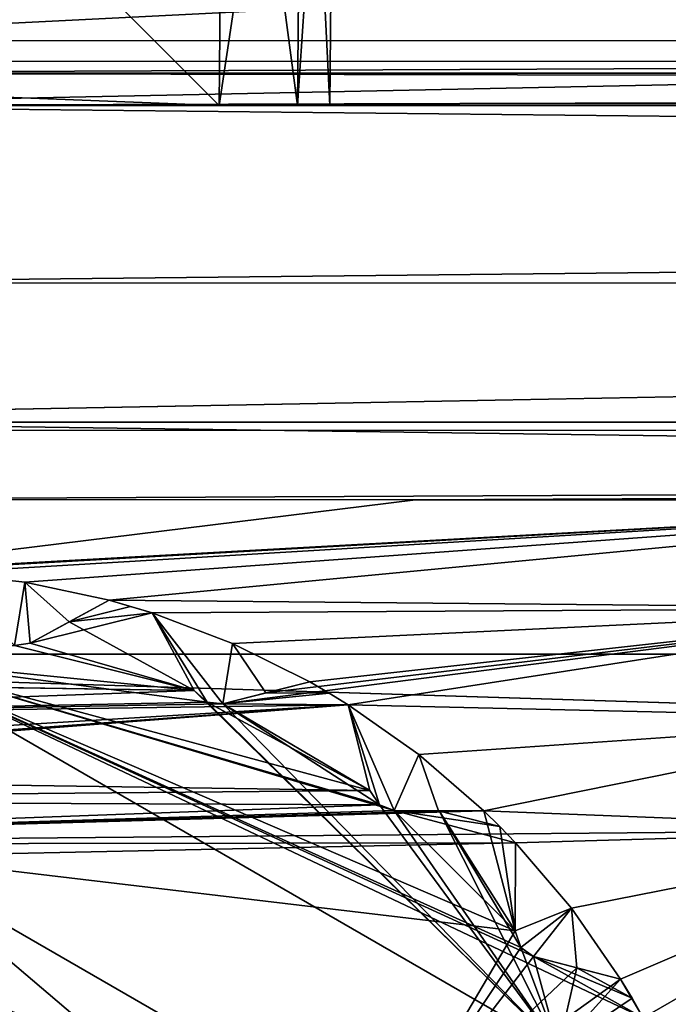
# Model space of a CAD drawing. Header units: metres. Extents: x -205 to 205, y -82 to 82.
# Tile 96 of 256: x -166.89 to -163.96, y 38.46 to 42.9. Entities that reach past the tile are written whole.
import ezdxf

# ---------------------------------------------------------------- set-up
doc = ezdxf.new("R2010")
doc.units = ezdxf.units.M
doc.layers.add('solid_PRT0003', color=7, linetype='CONTINUOUS')

msp = doc.modelspace()

# ---------------------------------------------------------------- linework, layer by layer
at = {"layer": 'solid_PRT0003'}
for points in [[(-200, -75), (-200, 75), (0, 75)], [(0, -75), (-200, -75), (0, 75)], [(-173.793411, 42.814541, 55), (-168.489807, 45.010487, 55), (-165.990189, 42.510128, 55)], [(-173.793411, 42.814541, 64), (-168.489807, 45.010487, 64), (-165.990189, 42.510128, 64)], [(-173.793411, 42.814541, 73), (-168.489807, 45.010487, 73), (-165.990189, 42.510128, 73)], [(-168.489807, 45.010487, 48), (-173.793411, 42.814541, 48), (-165.968002, 45.010128, 48)], [(-165.968002, 45.010128, 57), (-168.489807, 45.010487, 57), (-173.793411, 42.814541, 57)], [(-165.968002, 45.010128, 66), (-168.489807, 45.010487, 66), (-173.793411, 42.814541, 66)], [(-173.793411, 42.814541, 48), (-168.490158, 42.510487, 48), (-165.968002, 45.010128, 48)], [(-165.968002, 45.010128, 57), (-173.793411, 42.814541, 57), (-168.490158, 42.510487, 57)], [(-165.968002, 45.010128, 66), (-173.793411, 42.814541, 66), (-168.490158, 42.510487, 66)], [(-165.968002, 45.010128, 48), (-168.490158, 42.510487, 48), (-165.990189, 42.510128, 48)], [(-165.968002, 45.010128, 57), (-168.490158, 42.510487, 57), (-165.990189, 42.510128, 57)], [(-165.968002, 45.010128, 66), (-168.490158, 42.510487, 66), (-165.990189, 42.510128, 66)], [(-168.489807, 45.010487, 55), (-165.968002, 45.010128, 55), (-165.990189, 42.510128, 55)], [(-168.489807, 45.010487, 64), (-165.968002, 45.010128, 64), (-165.990189, 42.510128, 64)], [(-168.489807, 45.010487, 73), (-165.968002, 45.010128, 73), (-165.990189, 42.510128, 73)], [(-165.614349, 45.013161, 54.853485), (-165.636612, 42.510078, 54.85355), (-165.990189, 42.510128, 55)], [(-165.614349, 45.013161, 54.853485), (-165.990189, 42.510128, 55), (-165.968002, 45.010128, 55)], [(-165.614349, 45.013161, 63.853485), (-165.636612, 42.510078, 63.85355), (-165.990189, 42.510128, 64)], [(-165.614349, 45.013161, 63.853485), (-165.990189, 42.510128, 64), (-165.968002, 45.010128, 64)], [(-165.614349, 45.013161, 72.853485), (-165.636612, 42.510078, 72.853554), (-165.990189, 42.510128, 73)], [(-165.614349, 45.013161, 72.853485), (-165.990189, 42.510128, 73), (-165.968002, 45.010128, 73)], [(-165.968002, 45.010128, 48), (-165.990189, 42.510128, 48), (-165.636612, 42.510078, 48.14645)], [(-165.968002, 45.010128, 57), (-165.990189, 42.510128, 57), (-165.636612, 42.510078, 57.14645)], [(-165.968002, 45.010128, 66), (-165.990189, 42.510128, 66), (-165.636612, 42.510078, 66.146446)], [(-165.614349, 45.013161, 48.146515), (-165.968002, 45.010128, 48), (-165.636612, 42.510078, 48.14645)], [(-165.614349, 45.013161, 57.146515), (-165.968002, 45.010128, 57), (-165.636612, 42.510078, 57.14645)], [(-165.614349, 45.013161, 66.146515), (-165.968002, 45.010128, 66), (-165.636612, 42.510078, 66.146446)], [(-165.467957, 45.01442, 54.5), (-165.490158, 42.510059, 54.5), (-165.636612, 42.510078, 54.85355)], [(-165.614349, 45.013161, 54.853485), (-165.467957, 45.01442, 54.5), (-165.636612, 42.510078, 54.85355)], [(-165.467957, 45.01442, 63.5), (-165.490158, 42.510059, 63.5), (-165.636612, 42.510078, 63.85355)], [(-165.614349, 45.013161, 63.853485), (-165.467957, 45.01442, 63.5), (-165.636612, 42.510078, 63.85355)], [(-165.467957, 45.01442, 72.5), (-165.490158, 42.510059, 72.5), (-165.636612, 42.510078, 72.853554)], [(-165.614349, 45.013161, 72.853485), (-165.467957, 45.01442, 72.5), (-165.636612, 42.510078, 72.853554)], [(-165.614349, 45.013161, 48.146515), (-165.636612, 42.510078, 48.14645), (-165.490158, 42.510059, 48.5)], [(-165.614349, 45.013161, 57.146515), (-165.636612, 42.510078, 57.14645), (-165.490158, 42.510059, 57.5)], [(-165.614349, 45.013161, 66.146515), (-165.636612, 42.510078, 66.146446), (-165.490158, 42.510059, 66.5)], [(-165.614349, 45.013161, 48.146515), (-165.490158, 42.510059, 48.5), (-165.467957, 45.01442, 48.5)], [(-165.614349, 45.013161, 57.146515), (-165.490158, 42.510059, 57.5), (-165.467957, 45.01442, 57.5)], [(-165.614349, 45.013161, 66.146515), (-165.490158, 42.510059, 66.5), (-165.467957, 45.01442, 66.5)], [(-165.467957, 45.01442, 48.5), (-165.490158, 42.510059, 48.5), (-165.490158, 42.510059, 54.5)], [(-165.467957, 45.01442, 48.5), (-165.490158, 42.510059, 54.5), (-165.467957, 45.01442, 54.5)], [(-165.467957, 45.01442, 57.5), (-165.490158, 42.510059, 57.5), (-165.490158, 42.510059, 63.5)], [(-165.467957, 45.01442, 57.5), (-165.490158, 42.510059, 63.5), (-165.467957, 45.01442, 63.5)], [(-165.467957, 45.01442, 66.5), (-165.490158, 42.510059, 66.5), (-165.490158, 42.510059, 72.5)], [(-165.467957, 45.01442, 66.5), (-165.490158, 42.510059, 72.5), (-165.467957, 45.01442, 72.5)], [(-168.490128, 42.803379, 13.792893), (-154.408188, 43.508476, 13.5), (-168.490021, 43.510487, 13.5)], [(-154.408295, 42.801369, 13.792892), (-154.408188, 43.508476, 13.5), (-168.490128, 42.803379, 13.792893)], [(-93.490143, 42.646233, 45.853554), (-168.490143, 42.656933, 45.853554), (-168.490097, 43.010487, 46)], [(-168.490143, 42.656933, 75.146446), (-93.490089, 42.999786, 75), (-168.490097, 43.010487, 75)], [(-168.490143, 42.656933, 75.146446), (-93.490143, 42.646233, 75.146446), (-93.490089, 42.999786, 75)], [(-93.490143, 42.646233, 45.853554), (-168.490097, 43.010487, 46), (-93.490089, 42.999786, 46)], [(-173.793411, 42.814541, 55), (-165.990189, 42.510128, 55), (-168.490158, 42.510487, 55)], [(-173.793411, 42.814541, 64), (-165.990189, 42.510128, 64), (-168.490158, 42.510487, 64)], [(-173.793411, 42.814541, 73), (-165.990189, 42.510128, 73), (-168.490158, 42.510487, 73)], [(-154.408295, 42.801369, 13.792892), (-168.490128, 42.803379, 13.792893), (-168.490158, 42.510487, 14.5)], [(-154.408295, 42.801369, 13.792892), (-168.490158, 42.510487, 14.5), (-154.408325, 42.508476, 14.5)], [(-93.490135, 42.699783, 108.5), (-168.490128, 42.710487, 108.5), (-168.490158, 42.510487, 108.5)], [(-93.490135, 42.699783, 78.5), (-168.490158, 42.510487, 78.5), (-168.490128, 42.710487, 78.5)], [(-93.490135, 42.699783, 108.5), (-168.490158, 42.510487, 108.5), (-93.490166, 42.499786, 108.5)], [(-93.490135, 42.699783, 78.5), (-93.490166, 42.499786, 78.5), (-168.490158, 42.510487, 78.5)], [(-168.490128, 42.710487, 78.5), (-168.490128, 42.710487, 108.5), (-93.490135, 42.699783, 108.5)], [(-93.490135, 42.699783, 78.5), (-168.490128, 42.710487, 78.5), (-93.490135, 42.699783, 108.5)], [(-168.490143, 42.656933, 75.146446), (-168.490158, 42.510487, 75.5), (-93.490143, 42.646233, 75.146446)], [(-168.490143, 42.656933, 45.853554), (-93.490166, 42.499786, 45.5), (-168.490158, 42.510487, 45.5)], [(-93.490143, 42.646233, 75.146446), (-168.490158, 42.510487, 75.5), (-93.490166, 42.499786, 75.5)], [(-93.490143, 42.646233, 45.853554), (-93.490166, 42.499786, 45.5), (-168.490143, 42.656933, 45.853554)], [(-93.490166, 42.499786, 108.5), (-168.490158, 42.510487, 108.5), (-172.025909, 41.046532, 108.5)], [(-168.49028, 41.710487, 76.5), (-168.490158, 42.510487, 77), (-93.490166, 42.499786, 77)], [(-168.49028, 41.710487, 78.5), (-93.49028, 41.699783, 78.5), (-168.490158, 42.510487, 78)], [(-168.49028, 41.710487, 76.5), (-93.49028, 41.699783, 76.5), (-168.490158, 42.510487, 76)], [(-168.49028, 41.710487, 106.5), (-168.490158, 42.510487, 107), (-93.490166, 42.499786, 107)], [(-168.490158, 42.510487, 106), (-168.49028, 41.710487, 106.5), (-93.49028, 41.699783, 106.5)], [(-168.49028, 41.710487, 104.5), (-168.490158, 42.510487, 105), (-93.490166, 42.499786, 105)], [(-168.49028, 41.710487, 102.5), (-168.490158, 42.510487, 103), (-93.490166, 42.499786, 103)], [(-168.49028, 41.710487, 104.5), (-93.49028, 41.699783, 104.5), (-168.490158, 42.510487, 104)], [(-168.49028, 41.710487, 100.5), (-168.490158, 42.510487, 101), (-93.490166, 42.499786, 101)], [(-168.49028, 41.710487, 102.5), (-93.49028, 41.699783, 102.5), (-168.490158, 42.510487, 102)], [(-168.49028, 41.710487, 98.5), (-168.490158, 42.510487, 99), (-93.490166, 42.499786, 99)], [(-168.49028, 41.710487, 100.5), (-93.49028, 41.699783, 100.5), (-168.490158, 42.510487, 100)], [(-168.49028, 41.710487, 96.5), (-168.490158, 42.510487, 97), (-93.490166, 42.499786, 97)], [(-168.49028, 41.710487, 98.5), (-93.49028, 41.699783, 98.5), (-168.490158, 42.510487, 98)], [(-168.49028, 41.710487, 94.5), (-168.490158, 42.510487, 95), (-93.490166, 42.499786, 95)], [(-168.49028, 41.710487, 96.5), (-93.49028, 41.699783, 96.5), (-168.490158, 42.510487, 96)], [(-168.49028, 41.710487, 92.5), (-168.490158, 42.510487, 93), (-93.490166, 42.499786, 93)], [(-168.49028, 41.710487, 94.5), (-93.49028, 41.699783, 94.5), (-168.490158, 42.510487, 94)], [(-168.49028, 41.710487, 90.5), (-168.490158, 42.510487, 91), (-93.490166, 42.499786, 91)], [(-168.49028, 41.710487, 92.5), (-93.49028, 41.699783, 92.5), (-168.490158, 42.510487, 92)], [(-168.49028, 41.710487, 88.5), (-168.490158, 42.510487, 89), (-93.490166, 42.499786, 89)], [(-168.49028, 41.710487, 90.5), (-93.49028, 41.699783, 90.5), (-168.490158, 42.510487, 90)], [(-168.49028, 41.710487, 86.5), (-168.490158, 42.510487, 87), (-93.490166, 42.499786, 87)], [(-168.49028, 41.710487, 88.5), (-93.49028, 41.699783, 88.5), (-168.490158, 42.510487, 88)], [(-168.49028, 41.710487, 84.5), (-168.490158, 42.510487, 85), (-93.490166, 42.499786, 85)], [(-168.49028, 41.710487, 86.5), (-93.49028, 41.699783, 86.5), (-168.490158, 42.510487, 86)], [(-168.49028, 41.710487, 82.5), (-168.490158, 42.510487, 83), (-93.490166, 42.499786, 83)], [(-168.49028, 41.710487, 84.5), (-93.49028, 41.699783, 84.5), (-168.490158, 42.510487, 84)], [(-168.49028, 41.710487, 80.5), (-168.490158, 42.510487, 81), (-93.490166, 42.499786, 81)], [(-168.49028, 41.710487, 82.5), (-93.49028, 41.699783, 82.5), (-168.490158, 42.510487, 82)], [(-168.49028, 41.710487, 78.5), (-168.490158, 42.510487, 79), (-93.490166, 42.499786, 79)], [(-168.49028, 41.710487, 80.5), (-93.49028, 41.699783, 80.5), (-168.490158, 42.510487, 80)], [(-150.790161, 42.507961, 24.5), (-154.408325, 42.508476, 14.5), (-168.490158, 42.510487, 14.5)], [(-144.990875, 42.507133, 38.500713), (-168.490158, 42.510487, 14.5), (-168.490158, 42.510487, 45.5)], [(-144.990875, 42.507133, 38.500713), (-150.790161, 42.507961, 24.5), (-168.490158, 42.510487, 14.5)], [(-93.490166, 42.499786, 78), (-93.490166, 42.499786, 77), (-168.490158, 42.510487, 77)], [(-168.490158, 42.510487, 78), (-93.490166, 42.499786, 78), (-168.490158, 42.510487, 77)], [(-93.49028, 41.699783, 78.5), (-93.490166, 42.499786, 78), (-168.490158, 42.510487, 78)], [(-168.490158, 42.510487, 75.5), (-93.490166, 42.499786, 76), (-93.490166, 42.499786, 75.5)], [(-168.490158, 42.510487, 75.5), (-168.490158, 42.510487, 76), (-93.490166, 42.499786, 76)], [(-93.49028, 41.699783, 76.5), (-93.490166, 42.499786, 76), (-168.490158, 42.510487, 76)], [(-168.490158, 42.510487, 55), (-165.636612, 42.510078, 48.14645), (-165.990189, 42.510128, 48)], [(-168.490158, 42.510487, 48), (-168.490158, 42.510487, 55), (-165.990189, 42.510128, 48)], [(-168.490158, 42.510487, 55), (-165.490158, 42.510059, 48.5), (-165.636612, 42.510078, 48.14645)], [(-168.490158, 42.510487, 55), (-165.490158, 42.510059, 54.5), (-165.490158, 42.510059, 48.5)], [(-168.490158, 42.510487, 55), (-165.636612, 42.510078, 54.85355), (-165.490158, 42.510059, 54.5)], [(-168.490158, 42.510487, 55), (-165.990189, 42.510128, 55), (-165.636612, 42.510078, 54.85355)], [(-168.490158, 42.510487, 64), (-165.636612, 42.510078, 57.14645), (-165.990189, 42.510128, 57)], [(-168.490158, 42.510487, 57), (-168.490158, 42.510487, 64), (-165.990189, 42.510128, 57)], [(-168.490158, 42.510487, 64), (-165.490158, 42.510059, 57.5), (-165.636612, 42.510078, 57.14645)], [(-168.490158, 42.510487, 64), (-165.490158, 42.510059, 63.5), (-165.490158, 42.510059, 57.5)], [(-168.490158, 42.510487, 64), (-165.636612, 42.510078, 63.85355), (-165.490158, 42.510059, 63.5)], [(-168.490158, 42.510487, 64), (-165.990189, 42.510128, 64), (-165.636612, 42.510078, 63.85355)], [(-168.490158, 42.510487, 73), (-165.636612, 42.510078, 66.146446), (-165.990189, 42.510128, 66)], [(-168.490158, 42.510487, 66), (-168.490158, 42.510487, 73), (-165.990189, 42.510128, 66)], [(-168.490158, 42.510487, 73), (-165.490158, 42.510059, 66.5), (-165.636612, 42.510078, 66.146446)], [(-168.490158, 42.510487, 73), (-165.490158, 42.510059, 72.5), (-165.490158, 42.510059, 66.5)], [(-168.490158, 42.510487, 73), (-165.636612, 42.510078, 72.853554), (-165.490158, 42.510059, 72.5)], [(-168.490158, 42.510487, 73), (-165.990189, 42.510128, 73), (-165.636612, 42.510078, 72.853554)], [(-130.990158, 42.505135, 44.299999), (-168.490158, 42.510487, 45.5), (-93.490166, 42.499786, 45.5)], [(-130.990158, 42.505135, 44.299999), (-144.990875, 42.507133, 38.500713), (-168.490158, 42.510487, 45.5)], [(-93.490166, 42.499786, 106), (-93.490166, 42.499786, 107), (-168.490158, 42.510487, 107)], [(-93.490166, 42.499786, 106), (-168.490158, 42.510487, 107), (-168.490158, 42.510487, 106)], [(-93.490166, 42.499786, 106), (-168.490158, 42.510487, 106), (-93.49028, 41.699783, 106.5)], [(-93.490166, 42.499786, 104), (-168.490158, 42.510487, 105), (-168.490158, 42.510487, 104)], [(-93.490166, 42.499786, 104), (-93.490166, 42.499786, 105), (-168.490158, 42.510487, 105)], [(-93.490166, 42.499786, 102), (-168.490158, 42.510487, 103), (-168.490158, 42.510487, 102)], [(-93.490166, 42.499786, 102), (-93.490166, 42.499786, 103), (-168.490158, 42.510487, 103)], [(-93.49028, 41.699783, 104.5), (-93.490166, 42.499786, 104), (-168.490158, 42.510487, 104)], [(-93.490166, 42.499786, 100), (-168.490158, 42.510487, 101), (-168.490158, 42.510487, 100)], [(-93.490166, 42.499786, 100), (-93.490166, 42.499786, 101), (-168.490158, 42.510487, 101)], [(-93.49028, 41.699783, 102.5), (-93.490166, 42.499786, 102), (-168.490158, 42.510487, 102)], [(-93.490166, 42.499786, 98), (-168.490158, 42.510487, 99), (-168.490158, 42.510487, 98)], [(-93.490166, 42.499786, 98), (-93.490166, 42.499786, 99), (-168.490158, 42.510487, 99)], [(-93.49028, 41.699783, 100.5), (-93.490166, 42.499786, 100), (-168.490158, 42.510487, 100)], [(-93.490166, 42.499786, 96), (-168.490158, 42.510487, 97), (-168.490158, 42.510487, 96)], [(-93.490166, 42.499786, 96), (-93.490166, 42.499786, 97), (-168.490158, 42.510487, 97)], [(-93.49028, 41.699783, 98.5), (-93.490166, 42.499786, 98), (-168.490158, 42.510487, 98)], [(-93.490166, 42.499786, 94), (-168.490158, 42.510487, 95), (-168.490158, 42.510487, 94)], [(-93.490166, 42.499786, 94), (-93.490166, 42.499786, 95), (-168.490158, 42.510487, 95)], [(-93.49028, 41.699783, 96.5), (-93.490166, 42.499786, 96), (-168.490158, 42.510487, 96)], [(-93.490166, 42.499786, 92), (-168.490158, 42.510487, 93), (-168.490158, 42.510487, 92)], [(-93.490166, 42.499786, 92), (-93.490166, 42.499786, 93), (-168.490158, 42.510487, 93)], [(-93.49028, 41.699783, 94.5), (-93.490166, 42.499786, 94), (-168.490158, 42.510487, 94)], [(-93.490166, 42.499786, 90), (-168.490158, 42.510487, 91), (-168.490158, 42.510487, 90)], [(-93.490166, 42.499786, 90), (-93.490166, 42.499786, 91), (-168.490158, 42.510487, 91)], [(-93.49028, 41.699783, 92.5), (-93.490166, 42.499786, 92), (-168.490158, 42.510487, 92)], [(-93.490166, 42.499786, 88), (-168.490158, 42.510487, 89), (-168.490158, 42.510487, 88)], [(-93.490166, 42.499786, 88), (-93.490166, 42.499786, 89), (-168.490158, 42.510487, 89)], [(-93.49028, 41.699783, 90.5), (-93.490166, 42.499786, 90), (-168.490158, 42.510487, 90)], [(-93.490166, 42.499786, 86), (-168.490158, 42.510487, 87), (-168.490158, 42.510487, 86)], [(-93.490166, 42.499786, 86), (-93.490166, 42.499786, 87), (-168.490158, 42.510487, 87)], [(-93.49028, 41.699783, 88.5), (-93.490166, 42.499786, 88), (-168.490158, 42.510487, 88)], [(-93.490166, 42.499786, 84), (-168.490158, 42.510487, 85), (-168.490158, 42.510487, 84)], [(-93.490166, 42.499786, 84), (-93.490166, 42.499786, 85), (-168.490158, 42.510487, 85)], [(-93.49028, 41.699783, 86.5), (-93.490166, 42.499786, 86), (-168.490158, 42.510487, 86)], [(-93.490166, 42.499786, 82), (-168.490158, 42.510487, 83), (-168.490158, 42.510487, 82)], [(-93.490166, 42.499786, 82), (-93.490166, 42.499786, 83), (-168.490158, 42.510487, 83)], [(-93.49028, 41.699783, 84.5), (-93.490166, 42.499786, 84), (-168.490158, 42.510487, 84)], [(-93.490166, 42.499786, 80), (-168.490158, 42.510487, 81), (-168.490158, 42.510487, 80)], [(-93.490166, 42.499786, 80), (-93.490166, 42.499786, 81), (-168.490158, 42.510487, 81)], [(-93.49028, 41.699783, 82.5), (-93.490166, 42.499786, 82), (-168.490158, 42.510487, 82)], [(-93.490166, 42.499786, 78.5), (-93.490166, 42.499786, 79), (-168.490158, 42.510487, 79)], [(-93.490166, 42.499786, 78.5), (-168.490158, 42.510487, 79), (-168.490158, 42.510487, 78.5)], [(-93.49028, 41.699783, 80.5), (-93.490166, 42.499786, 80), (-168.490158, 42.510487, 80)], [(-93.490166, 42.499786, 108.5), (-172.025909, 41.046532, 108.5), (-89.954834, 41.034821, 108.5)], [(-168.49028, 41.710487, 76.5), (-93.490166, 42.499786, 77), (-93.49028, 41.699783, 76.5)], [(-93.49028, 41.699783, 106.5), (-168.49028, 41.710487, 106.5), (-93.490166, 42.499786, 107)], [(-168.49028, 41.710487, 104.5), (-93.490166, 42.499786, 105), (-93.49028, 41.699783, 104.5)], [(-168.49028, 41.710487, 102.5), (-93.490166, 42.499786, 103), (-93.49028, 41.699783, 102.5)], [(-168.49028, 41.710487, 100.5), (-93.490166, 42.499786, 101), (-93.49028, 41.699783, 100.5)], [(-168.49028, 41.710487, 98.5), (-93.490166, 42.499786, 99), (-93.49028, 41.699783, 98.5)], [(-168.49028, 41.710487, 96.5), (-93.490166, 42.499786, 97), (-93.49028, 41.699783, 96.5)], [(-168.49028, 41.710487, 94.5), (-93.490166, 42.499786, 95), (-93.49028, 41.699783, 94.5)], [(-168.49028, 41.710487, 92.5), (-93.490166, 42.499786, 93), (-93.49028, 41.699783, 92.5)], [(-168.49028, 41.710487, 90.5), (-93.490166, 42.499786, 91), (-93.49028, 41.699783, 90.5)], [(-168.49028, 41.710487, 88.5), (-93.490166, 42.499786, 89), (-93.49028, 41.699783, 88.5)], [(-168.49028, 41.710487, 86.5), (-93.490166, 42.499786, 87), (-93.49028, 41.699783, 86.5)], [(-168.49028, 41.710487, 84.5), (-93.490166, 42.499786, 85), (-93.49028, 41.699783, 84.5)], [(-168.49028, 41.710487, 82.5), (-93.490166, 42.499786, 83), (-93.49028, 41.699783, 82.5)], [(-168.49028, 41.710487, 80.5), (-93.490166, 42.499786, 81), (-93.49028, 41.699783, 80.5)], [(-168.49028, 41.710487, 78.5), (-93.490166, 42.499786, 79), (-93.49028, 41.699783, 78.5)], [(-89.954834, 41.034821, 108.5), (-172.025909, 41.046532, 108.5), (-173.490875, 37.5112, 108.5)], [(-171.016632, 40.036972, 108.410858), (-168.490372, 41.08297, 108.410858), (-90.964394, 40.025547, 108.410858)], [(-168.490372, 41.08297, 108.410858), (-168.490417, 40.733078, 75), (-93.490364, 41.072269, 108.410858)], [(-168.490417, 40.733078, 75), (-165.103683, 40.732597, 75), (-93.490364, 41.072269, 108.410858)], [(-90.964394, 40.025547, 108.410858), (-168.490372, 41.08297, 108.410858), (-93.490364, 41.072269, 108.410858)], [(-165.103683, 40.732597, 75), (-161.732819, 40.732117, 75), (-93.490364, 41.072269, 108.410858)], [(-89.954834, 41.034821, 108.5), (-173.490875, 37.5112, 108.5), (-88.490875, 37.499069, 108.5)], [(-167.861267, 40.392727, 75), (-165.103683, 40.732597, 75), (-168.490417, 40.733078, 75)], [(-167.861267, 40.392727, 75), (-161.732819, 40.732117, 75), (-165.103683, 40.732597, 75)], [(-167.861267, 40.392727, 75), (-167.490463, 40.410343, 75), (-161.732819, 40.732117, 75)], [(-167.473053, 40.410301, 75), (-161.732819, 40.732117, 75), (-167.490463, 40.410343, 75)], [(-167.473053, 40.410301, 75), (-167.455658, 40.410183, 75), (-161.732819, 40.732117, 75)], [(-167.455658, 40.410183, 75), (-167.253143, 40.403084, 75), (-161.732819, 40.732117, 75)], [(-167.253143, 40.403084, 75), (-166.866928, 40.360085, 75), (-161.732819, 40.732117, 75)], [(-166.866928, 40.360085, 75), (-166.486908, 40.27887, 75), (-161.732819, 40.732117, 75)], [(-166.486908, 40.27887, 75), (-162.593109, 40.24284, 75), (-161.732819, 40.732117, 75)], [(-166.866928, 40.360085, 6), (-166.866928, 40.360085, 75), (-167.253143, 40.403084, 75)], [(-167.253143, 40.403084, 55), (-166.866928, 40.360085, 6), (-167.253143, 40.403084, 75)], [(-166.912933, 40.075241, 6), (-166.866928, 40.360085, 6), (-167.253143, 40.403084, 6)], [(-167.253143, 40.403084, 26), (-167.253143, 40.403084, 6), (-166.866928, 40.360085, 6)], [(-167.253143, 40.403084, 26), (-166.866928, 40.360085, 6), (-167.253143, 40.403084, 55)], [(-166.912933, 40.075241, 6), (-166.842331, 40.085152, 6), (-166.866928, 40.360085, 6)], [(-166.486908, 40.27887, 55), (-166.486908, 40.27887, 75), (-166.866928, 40.360085, 75)], [(-166.486908, 40.27887, 6), (-166.866928, 40.360085, 75), (-166.866928, 40.360085, 6)], [(-166.486908, 40.27887, 26), (-166.866928, 40.360085, 75), (-166.486908, 40.27887, 6)], [(-166.486908, 40.27887, 26), (-166.486908, 40.27887, 55), (-166.866928, 40.360085, 75)], [(-166.666061, 40.181229, 6), (-166.486908, 40.27887, 6), (-166.866928, 40.360085, 6)], [(-166.842331, 40.085152, 6), (-166.666061, 40.181229, 6), (-166.866928, 40.360085, 6)], [(-166.486908, 40.27887, 55), (-166.842377, 40.085133, 75), (-166.666077, 40.181217, 75)], [(-166.666061, 40.181229, 55), (-166.842377, 40.085133, 75), (-166.486908, 40.27887, 55)], [(-166.842377, 40.085133, 26), (-166.486908, 40.27887, 6), (-166.666061, 40.181229, 6)], [(-166.666077, 40.181217, 26), (-166.486908, 40.27887, 6), (-166.842377, 40.085133, 26)], [(-166.666077, 40.181217, 75), (-166.292542, 40.22163, 75), (-166.486908, 40.27887, 75)], [(-166.486908, 40.27887, 55), (-166.666077, 40.181217, 75), (-166.486908, 40.27887, 75)], [(-166.486908, 40.27887, 26), (-166.486908, 40.27887, 6), (-166.666077, 40.181217, 26)], [(-166.389359, 40.251511, 26), (-166.486908, 40.27887, 26), (-166.666077, 40.181217, 26)], [(-166.292542, 40.22163, 26), (-166.389359, 40.251511, 26), (-166.666077, 40.181217, 26)], [(-166.666061, 40.181229, 55), (-166.486908, 40.27887, 55), (-166.292542, 40.22163, 55)], [(-166.486908, 40.27887, 75), (-166.292542, 40.22163, 75), (-162.593109, 40.24284, 75)], [(-166.486908, 40.27887, 55), (-166.389359, 40.251511, 55), (-166.292542, 40.22163, 55)], [(-166.389359, 40.251511, 26), (-166.389359, 40.251511, 55), (-166.486908, 40.27887, 55)], [(-166.389359, 40.251511, 26), (-166.486908, 40.27887, 55), (-166.486908, 40.27887, 26)], [(-166.292542, 40.22163, 26), (-166.292542, 40.22163, 55), (-166.389359, 40.251511, 55)], [(-166.292542, 40.22163, 26), (-166.389359, 40.251511, 55), (-166.389359, 40.251511, 26)], [(-166.292542, 40.22163, 75), (-165.929153, 40.083935, 75), (-162.593109, 40.24284, 75)], [(-165.97374, 39.811512, 75), (-165.407227, 39.80698, 75), (-162.593109, 40.24284, 75)], [(-165.779083, 39.860737, 75), (-165.97374, 39.811512, 75), (-162.593109, 40.24284, 75)], [(-165.929153, 40.083935, 75), (-165.581268, 39.910763, 75), (-162.593109, 40.24284, 75)], [(-165.779083, 39.860737, 75), (-162.593109, 40.24284, 75), (-165.581268, 39.910763, 75)], [(-165.407227, 39.80698, 75), (-162.733231, 39.745155, 75), (-162.593109, 40.24284, 75)], [(-166.842377, 40.085133, 75), (-166.102005, 39.872066, 75), (-166.292542, 40.22163, 75)], [(-166.666077, 40.181217, 75), (-166.842377, 40.085133, 75), (-166.292542, 40.22163, 75)], [(-166.292542, 40.22163, 26), (-166.666077, 40.181217, 26), (-166.842377, 40.085133, 26)], [(-166.102005, 39.872066, 26), (-166.292542, 40.22163, 26), (-166.842377, 40.085133, 26)], [(-166.666061, 40.181229, 55), (-166.292542, 40.22163, 55), (-166.102005, 39.872066, 55)], [(-165.929153, 40.083935, 6), (-165.929153, 40.083935, 75), (-166.292542, 40.22163, 75)], [(-166.102005, 39.872066, 55), (-166.292542, 40.22163, 75), (-166.102005, 39.872066, 75)], [(-166.292542, 40.22163, 55), (-165.929153, 40.083935, 6), (-166.292542, 40.22163, 75)], [(-166.292542, 40.22163, 55), (-166.292542, 40.22163, 75), (-166.102005, 39.872066, 55)], [(-166.044525, 39.819477, 6), (-166.292542, 40.22163, 6), (-166.102005, 39.872066, 6)], [(-166.292542, 40.22163, 26), (-166.102005, 39.872066, 6), (-166.292542, 40.22163, 6)], [(-166.102005, 39.872066, 26), (-166.102005, 39.872066, 6), (-166.292542, 40.22163, 26)], [(-165.973694, 39.81152, 6), (-165.929153, 40.083935, 6), (-166.292542, 40.22163, 6)], [(-166.292542, 40.22163, 26), (-166.292542, 40.22163, 6), (-165.929153, 40.083935, 6)], [(-166.044525, 39.819477, 6), (-165.973694, 39.81152, 6), (-166.292542, 40.22163, 6)], [(-166.292542, 40.22163, 26), (-165.929153, 40.083935, 6), (-166.292542, 40.22163, 55)], [(-166.842331, 40.085152, 55), (-166.842377, 40.085133, 75), (-166.666061, 40.181229, 55)], [(-166.842377, 40.085133, 26), (-166.666061, 40.181229, 6), (-166.842331, 40.085152, 6)], [(-166.842331, 40.085152, 55), (-166.666061, 40.181229, 55), (-166.102005, 39.872066, 55)], [(-166.912918, 40.075241, 75), (-168.701828, 39.912785, 75), (-166.102005, 39.872066, 75)], [(-167.490524, 40.010345, 55), (-166.912933, 40.075241, 55), (-166.102005, 39.872066, 55)], [(-166.102005, 39.872066, 26), (-166.912918, 40.075241, 26), (-167.490524, 40.010345, 26)], [(-166.912933, 40.075241, 55), (-166.842377, 40.085133, 75), (-166.842331, 40.085152, 55)], [(-166.842377, 40.085133, 26), (-166.842331, 40.085152, 6), (-166.912933, 40.075241, 6)], [(-166.912933, 40.075241, 55), (-166.842331, 40.085152, 55), (-166.102005, 39.872066, 55)], [(-166.912933, 40.075241, 55), (-166.912918, 40.075241, 75), (-166.842377, 40.085133, 75)], [(-166.842377, 40.085133, 26), (-166.912933, 40.075241, 6), (-166.912918, 40.075241, 26)], [(-166.842377, 40.085133, 75), (-166.912918, 40.075241, 75), (-166.102005, 39.872066, 75)], [(-166.102005, 39.872066, 26), (-166.842377, 40.085133, 26), (-166.912918, 40.075241, 26)], [(-165.973694, 39.81152, 6), (-165.779068, 39.860741, 6), (-165.929153, 40.083935, 6)], [(-165.581268, 39.910763, 55), (-165.581268, 39.910763, 75), (-165.929153, 40.083935, 75)], [(-165.581268, 39.910763, 6), (-165.929153, 40.083935, 75), (-165.929153, 40.083935, 6)], [(-165.581268, 39.910763, 26), (-165.929153, 40.083935, 75), (-165.581268, 39.910763, 6)], [(-165.581268, 39.910763, 26), (-165.581268, 39.910763, 55), (-165.929153, 40.083935, 75)], [(-165.779068, 39.860741, 6), (-165.581268, 39.910763, 6), (-165.929153, 40.083935, 6)], [(-171.016632, 40.036972, 108.410858), (-89.918396, 37.499275, 108.410858), (-172.063354, 37.510998, 108.410858)], [(-171.016632, 40.036972, 108.410858), (-90.964394, 40.025547, 108.410858), (-89.918396, 37.499275, 108.410858)], [(-167.490524, 40.010345, 55), (-164.57103, 38.672215, 55), (-164.076813, 38.395336, 55)], [(-164.459579, 38.25972, 55), (-167.490524, 40.010345, 55), (-164.076813, 38.395336, 55)], [(-167.490524, 40.010345, 55), (-164.629272, 38.713314, 55), (-164.57103, 38.672215, 55)], [(-167.490524, 40.010345, 55), (-164.654297, 38.787086, 55), (-164.629272, 38.713314, 55)], [(-167.490524, 40.010345, 55), (-165.200394, 39.330467, 55), (-164.654297, 38.787086, 55)], [(-167.490524, 40.010345, 55), (-165.267029, 39.355789, 55), (-165.200394, 39.330467, 55)], [(-167.490524, 40.010345, 55), (-165.309616, 39.421021, 55), (-165.267029, 39.355789, 55)], [(-167.490524, 40.010345, 55), (-166.044525, 39.819477, 55), (-165.309616, 39.421021, 55)], [(-167.490524, 40.010345, 55), (-166.102005, 39.872066, 55), (-166.044525, 39.819477, 55)], [(-167.490524, 40.010345, 26), (-167.490524, 40.010345, 55), (-164.459579, 38.25972, 55)], [(-164.459503, 38.259575, 26), (-167.490524, 40.010345, 26), (-164.459579, 38.25972, 55)], [(-166.102005, 39.872066, 26), (-167.490524, 40.010345, 26), (-164.459503, 38.259575, 26)], [(-166.102005, 39.872066, 75), (-168.779739, 39.911774, 75), (-169.402542, 39.751007, 75)], [(-166.102005, 39.872066, 75), (-168.701828, 39.912785, 75), (-168.779739, 39.911774, 75)], [(-165.581268, 39.910763, 55), (-165.97374, 39.811512, 75), (-165.779083, 39.860737, 75)], [(-165.779068, 39.860741, 55), (-165.97374, 39.811512, 75), (-165.581268, 39.910763, 55)], [(-165.97374, 39.811512, 26), (-165.581268, 39.910763, 6), (-165.779068, 39.860741, 6)], [(-165.779083, 39.860737, 26), (-165.581268, 39.910763, 6), (-165.97374, 39.811512, 26)], [(-165.581268, 39.910763, 55), (-165.779083, 39.860737, 75), (-165.581268, 39.910763, 75)], [(-165.581268, 39.910763, 26), (-165.581268, 39.910763, 6), (-165.779083, 39.860737, 26)], [(-165.493576, 39.860001, 26), (-165.581268, 39.910763, 26), (-165.779083, 39.860737, 26)], [(-165.779068, 39.860741, 55), (-165.581268, 39.910763, 55), (-165.493576, 39.860001, 55)], [(-165.493576, 39.860001, 26), (-165.493576, 39.860001, 55), (-165.581268, 39.910763, 55)], [(-165.493576, 39.860001, 26), (-165.581268, 39.910763, 55), (-165.581268, 39.910763, 26)], [(-166.044525, 39.819473, 75), (-166.102005, 39.872066, 75), (-169.402542, 39.751007, 75)], [(-166.102005, 39.872066, 55), (-166.102005, 39.872066, 75), (-166.044525, 39.819473, 75)], [(-166.102005, 39.872066, 55), (-166.044525, 39.819473, 75), (-166.044525, 39.819477, 55)], [(-166.044525, 39.819473, 26), (-166.044525, 39.819477, 6), (-166.102005, 39.872066, 6)], [(-166.044525, 39.819473, 26), (-166.102005, 39.872066, 6), (-166.102005, 39.872066, 26)], [(-166.044525, 39.819473, 26), (-166.102005, 39.872066, 26), (-164.459503, 38.259575, 26)], [(-165.973694, 39.81152, 55), (-165.97374, 39.811512, 75), (-165.779068, 39.860741, 55)], [(-165.97374, 39.811512, 26), (-165.779068, 39.860741, 6), (-165.973694, 39.81152, 6)], [(-165.493576, 39.860001, 26), (-165.779083, 39.860737, 26), (-165.97374, 39.811512, 26)], [(-165.407227, 39.80698, 26), (-165.493576, 39.860001, 26), (-165.97374, 39.811512, 26)], [(-165.973694, 39.81152, 55), (-165.779068, 39.860741, 55), (-165.493576, 39.860001, 55)], [(-165.973694, 39.81152, 55), (-165.493576, 39.860001, 55), (-165.407227, 39.80698, 55)], [(-165.407227, 39.80698, 26), (-165.407227, 39.80698, 55), (-165.493576, 39.860001, 55)], [(-165.407227, 39.80698, 26), (-165.493576, 39.860001, 55), (-165.493576, 39.860001, 26)], [(-165.407227, 39.80698, 75), (-169.509949, 39.504772, 75), (-169.585144, 39.484421, 75)], [(-165.309616, 39.421021, 75), (-165.407227, 39.80698, 75), (-169.585144, 39.484421, 75)], [(-165.407227, 39.80698, 75), (-169.465286, 39.56028, 75), (-169.509949, 39.504772, 75)], [(-165.407227, 39.80698, 75), (-169.402542, 39.751007, 75), (-169.465286, 39.56028, 75)], [(-165.97374, 39.811512, 75), (-166.044525, 39.819473, 75), (-169.402542, 39.751007, 75)], [(-165.97374, 39.811512, 75), (-169.402542, 39.751007, 75), (-165.407227, 39.80698, 75)], [(-166.044525, 39.819477, 55), (-166.044525, 39.819473, 75), (-165.97374, 39.811512, 75)], [(-166.044525, 39.819477, 55), (-165.97374, 39.811512, 75), (-165.973694, 39.81152, 55)], [(-165.97374, 39.811512, 26), (-165.973694, 39.81152, 6), (-166.044525, 39.819477, 6)], [(-165.97374, 39.811512, 26), (-166.044525, 39.819477, 6), (-166.044525, 39.819473, 26)], [(-166.044525, 39.819477, 55), (-165.973694, 39.81152, 55), (-165.309616, 39.421021, 55)], [(-165.97374, 39.811512, 26), (-166.044525, 39.819473, 26), (-164.459503, 38.259575, 26)], [(-165.267029, 39.355785, 26), (-165.97374, 39.811512, 26), (-164.459503, 38.259575, 26)], [(-165.309616, 39.421021, 26), (-165.407227, 39.80698, 26), (-165.97374, 39.811512, 26)], [(-165.267029, 39.355785, 26), (-165.309616, 39.421021, 26), (-165.97374, 39.811512, 26)], [(-165.973694, 39.81152, 55), (-165.407227, 39.80698, 55), (-165.309616, 39.421021, 55)], [(-165.407227, 39.80698, 75), (-165.089508, 39.583241, 75), (-162.733231, 39.745155, 75)], [(-165.089508, 39.583241, 6), (-165.089508, 39.583241, 75), (-165.407227, 39.80698, 75)], [(-165.309616, 39.421021, 55), (-165.407227, 39.80698, 75), (-165.309616, 39.421021, 75)], [(-165.407227, 39.80698, 55), (-165.089508, 39.583241, 6), (-165.407227, 39.80698, 75)], [(-165.407227, 39.80698, 55), (-165.407227, 39.80698, 75), (-165.309616, 39.421021, 55)], [(-165.267029, 39.355789, 6), (-165.407227, 39.80698, 6), (-165.309616, 39.421021, 6)], [(-165.407227, 39.80698, 26), (-165.309616, 39.421021, 6), (-165.407227, 39.80698, 6)], [(-165.309616, 39.421021, 26), (-165.309616, 39.421021, 6), (-165.407227, 39.80698, 26)], [(-165.200394, 39.330467, 6), (-165.089508, 39.583241, 6), (-165.407227, 39.80698, 6)], [(-165.407227, 39.80698, 26), (-165.407227, 39.80698, 6), (-165.089508, 39.583241, 6)], [(-165.267029, 39.355789, 6), (-165.200394, 39.330467, 6), (-165.407227, 39.80698, 6)], [(-165.407227, 39.80698, 26), (-165.089508, 39.583241, 6), (-165.407227, 39.80698, 55)], [(-165.089508, 39.583241, 75), (-164.795609, 39.328995, 75), (-162.733231, 39.745155, 75)], [(-164.795609, 39.328995, 75), (-162.605957, 39.243858, 75), (-162.733231, 39.745155, 75)], [(-165.200394, 39.330467, 6), (-164.999634, 39.329739, 6), (-165.089508, 39.583241, 6)], [(-164.795609, 39.328995, 55), (-164.795609, 39.328995, 75), (-165.089508, 39.583241, 75)], [(-164.795609, 39.328995, 6), (-165.089508, 39.583241, 75), (-165.089508, 39.583241, 6)], [(-164.795609, 39.328995, 26), (-165.089508, 39.583241, 75), (-164.795609, 39.328995, 6)], [(-164.795609, 39.328995, 26), (-164.795609, 39.328995, 55), (-165.089508, 39.583241, 75)], [(-164.999634, 39.329739, 6), (-164.795609, 39.328995, 6), (-165.089508, 39.583241, 6)], [(-165.309616, 39.421021, 75), (-169.585144, 39.484421, 75), (-170.134857, 39.377415, 75)], [(-165.267029, 39.355785, 75), (-165.309616, 39.421021, 75), (-170.134857, 39.377415, 75)], [(-165.309616, 39.421021, 55), (-165.309616, 39.421021, 75), (-165.267029, 39.355785, 75)], [(-165.309616, 39.421021, 55), (-165.267029, 39.355785, 75), (-165.267029, 39.355789, 55)], [(-165.267029, 39.355785, 26), (-165.267029, 39.355789, 6), (-165.309616, 39.421021, 6)], [(-165.267029, 39.355785, 26), (-165.309616, 39.421021, 6), (-165.309616, 39.421021, 26)], [(-165.267029, 39.355785, 75), (-170.134857, 39.377415, 75), (-170.148224, 39.176601, 75)], [(-165.200439, 39.330467, 75), (-165.267029, 39.355785, 75), (-170.148224, 39.176601, 75)], [(-165.267029, 39.355789, 55), (-165.267029, 39.355785, 75), (-165.200439, 39.330467, 75)], [(-165.267029, 39.355789, 55), (-165.200439, 39.330467, 75), (-165.200394, 39.330467, 55)], [(-165.200439, 39.330467, 26), (-165.200394, 39.330467, 6), (-165.267029, 39.355789, 6)], [(-165.200439, 39.330467, 26), (-165.267029, 39.355789, 6), (-165.267029, 39.355785, 26)], [(-165.200439, 39.330467, 26), (-165.267029, 39.355785, 26), (-164.459503, 38.259575, 26)], [(-164.996872, 39.329727, 75), (-165.200439, 39.330467, 75), (-170.148224, 39.176601, 75)], [(-164.996872, 39.329727, 75), (-170.148224, 39.176601, 75), (-164.795609, 39.328995, 75)], [(-164.795609, 39.328995, 75), (-170.148224, 39.176601, 75), (-162.605957, 39.243858, 75)], [(-164.795609, 39.328995, 55), (-165.200439, 39.330467, 75), (-164.996872, 39.329727, 75)], [(-164.999634, 39.329739, 55), (-165.200439, 39.330467, 75), (-164.795609, 39.328995, 55)], [(-165.200394, 39.330467, 55), (-165.200439, 39.330467, 75), (-164.999634, 39.329739, 55)], [(-165.200439, 39.330467, 26), (-164.795609, 39.328995, 6), (-164.999634, 39.329739, 6)], [(-164.996872, 39.329727, 26), (-164.795609, 39.328995, 6), (-165.200439, 39.330467, 26)], [(-165.200439, 39.330467, 26), (-164.999634, 39.329739, 6), (-165.200394, 39.330467, 6)], [(-164.996872, 39.329727, 26), (-165.200439, 39.330467, 26), (-164.459503, 38.259575, 26)], [(-165.200394, 39.330467, 55), (-164.652847, 39.185192, 55), (-164.654297, 38.787086, 55)], [(-165.200394, 39.330467, 55), (-164.723297, 39.258022, 55), (-164.652847, 39.185192, 55)], [(-165.200394, 39.330467, 55), (-164.999634, 39.329739, 55), (-164.723297, 39.258022, 55)], [(-164.999634, 39.329739, 55), (-164.795609, 39.328995, 55), (-164.723297, 39.258022, 55)], [(-164.795609, 39.328995, 55), (-164.996872, 39.329727, 75), (-164.795609, 39.328995, 75)], [(-164.795609, 39.328995, 26), (-164.795609, 39.328995, 6), (-164.996872, 39.329727, 26)], [(-164.629272, 38.71331, 26), (-164.996872, 39.329727, 26), (-164.459503, 38.259575, 26)], [(-164.654297, 38.787086, 26), (-164.795609, 39.328995, 26), (-164.996872, 39.329727, 26)], [(-164.629272, 38.71331, 26), (-164.654297, 38.787086, 26), (-164.996872, 39.329727, 26)], [(-164.723297, 39.258022, 26), (-164.723297, 39.258022, 55), (-164.795609, 39.328995, 55)], [(-164.723297, 39.258022, 26), (-164.795609, 39.328995, 55), (-164.795609, 39.328995, 26)], [(-164.654297, 38.787086, 26), (-164.723297, 39.258022, 26), (-164.795609, 39.328995, 26)], [(-164.652847, 39.185192, 75), (-162.605957, 39.243858, 75), (-170.148224, 39.176601, 75)], [(-164.652847, 39.185192, 26), (-164.652847, 39.185192, 55), (-164.723297, 39.258022, 55)], [(-164.652847, 39.185192, 26), (-164.723297, 39.258022, 55), (-164.723297, 39.258022, 26)], [(-164.654297, 38.787086, 26), (-164.652847, 39.185192, 26), (-164.723297, 39.258022, 26)], [(-164.652847, 39.185192, 75), (-164.400757, 38.889469, 75), (-162.605957, 39.243858, 75)], [(-164.400757, 38.889469, 75), (-164.179321, 38.570122, 75), (-162.605957, 39.243858, 75)], [(-164.179321, 38.570122, 75), (-164.076813, 38.395336, 75), (-162.605957, 39.243858, 75)], [(-164.076813, 38.395336, 75), (-163.906174, 38.046204, 75), (-162.605957, 39.243858, 75)], [(-167.490646, 39.12524, 75), (-164.652847, 39.185192, 75), (-170.148224, 39.176601, 75)], [(-167.490646, 39.12524, 75), (-164.654297, 38.787086, 75), (-164.652847, 39.185192, 75)], [(-164.654297, 38.787086, 55), (-164.652847, 39.185192, 75), (-164.654297, 38.787086, 75)], [(-164.652847, 39.185192, 55), (-164.652847, 39.185192, 75), (-164.654297, 38.787086, 55)], [(-164.654297, 38.787086, 6), (-164.400757, 38.889469, 6), (-164.652847, 39.185192, 6)], [(-164.652847, 39.185192, 26), (-164.654297, 38.787086, 6), (-164.652847, 39.185192, 6)], [(-164.654297, 38.787086, 26), (-164.654297, 38.787086, 6), (-164.652847, 39.185192, 26)], [(-164.400757, 38.889469, 6), (-164.400757, 38.889469, 75), (-164.652847, 39.185192, 75)], [(-164.652847, 39.185192, 55), (-164.400757, 38.889469, 6), (-164.652847, 39.185192, 75)], [(-164.652847, 39.185192, 26), (-164.652847, 39.185192, 6), (-164.400757, 38.889469, 6)], [(-164.652847, 39.185192, 26), (-164.400757, 38.889469, 6), (-164.652847, 39.185192, 55)], [(-167.491394, 33.895451, 6), (-165.226639, 35.202591, 6), (-167.490646, 39.12524, 6)], [(-165.659225, 37.567585, 74.500084), (-167.490646, 39.12524, 75), (-167.490723, 38.625343, 74.500084)], [(-167.490723, 38.625343, 6.499915), (-167.490646, 39.12524, 6), (-165.226257, 37.817451, 6)], [(-167.490646, 39.12524, 75), (-165.226257, 37.817451, 75), (-164.654297, 38.787086, 75)], [(-165.659225, 37.567585, 74.500084), (-165.226257, 37.817451, 75), (-167.490646, 39.12524, 75)], [(-165.226639, 35.202591, 6), (-165.226257, 37.817451, 6), (-167.490646, 39.12524, 6)], [(-164.654297, 38.787086, 6), (-164.629272, 38.713314, 6), (-164.400757, 38.889469, 6)], [(-164.629272, 38.713314, 6), (-164.57103, 38.672215, 6), (-164.400757, 38.889469, 6)], [(-164.57103, 38.672215, 6), (-164.376755, 38.621578, 6), (-164.400757, 38.889469, 6)], [(-164.179321, 38.570122, 55), (-164.179321, 38.570122, 75), (-164.400757, 38.889469, 75)], [(-164.179321, 38.570122, 6), (-164.400757, 38.889469, 75), (-164.400757, 38.889469, 6)], [(-164.179321, 38.570122, 26), (-164.400757, 38.889469, 75), (-164.179321, 38.570122, 6)], [(-164.179321, 38.570122, 26), (-164.179321, 38.570122, 55), (-164.400757, 38.889469, 75)], [(-164.376755, 38.621578, 6), (-164.179321, 38.570122, 6), (-164.400757, 38.889469, 6)], [(-165.226257, 37.817451, 75), (-164.629272, 38.71331, 75), (-164.654297, 38.787086, 75)], [(-164.654297, 38.787086, 55), (-164.654297, 38.787086, 75), (-164.629272, 38.71331, 75)], [(-164.654297, 38.787086, 55), (-164.629272, 38.71331, 75), (-164.629272, 38.713314, 55)], [(-164.629272, 38.71331, 26), (-164.629272, 38.713314, 6), (-164.654297, 38.787086, 6)], [(-164.629272, 38.71331, 26), (-164.654297, 38.787086, 6), (-164.654297, 38.787086, 26)], [(-165.226257, 37.817451, 75), (-164.57106, 38.672222, 75), (-164.629272, 38.71331, 75)], [(-164.629272, 38.713314, 55), (-164.629272, 38.71331, 75), (-164.57106, 38.672222, 75)], [(-164.629272, 38.713314, 55), (-164.57106, 38.672222, 75), (-164.57103, 38.672215, 55)], [(-164.57106, 38.672222, 26), (-164.57103, 38.672215, 6), (-164.629272, 38.713314, 6)], [(-164.57106, 38.672222, 26), (-164.629272, 38.713314, 6), (-164.629272, 38.71331, 26)], [(-164.57106, 38.672222, 26), (-164.629272, 38.71331, 26), (-164.459503, 38.259575, 26)], [(-165.226257, 37.817451, 75), (-164.37677, 38.621586, 75), (-164.57106, 38.672222, 75)], [(-164.179321, 38.570122, 55), (-164.57106, 38.672222, 75), (-164.37677, 38.621586, 75)], [(-164.376755, 38.621578, 55), (-164.57106, 38.672222, 75), (-164.179321, 38.570122, 55)], [(-164.57103, 38.672215, 55), (-164.57106, 38.672222, 75), (-164.376755, 38.621578, 55)], [(-164.57106, 38.672222, 26), (-164.179321, 38.570122, 6), (-164.376755, 38.621578, 6)], [(-164.37677, 38.621586, 26), (-164.179321, 38.570122, 6), (-164.57106, 38.672222, 26)], [(-164.57106, 38.672222, 26), (-164.376755, 38.621578, 6), (-164.57103, 38.672215, 6)], [(-164.37677, 38.621586, 26), (-164.57106, 38.672222, 26), (-164.459503, 38.259575, 26)], [(-164.57103, 38.672215, 55), (-164.126938, 38.483395, 55), (-164.076813, 38.395336, 55)], [(-164.57103, 38.672215, 55), (-164.376755, 38.621578, 55), (-164.126938, 38.483395, 55)], [(-165.659225, 37.567585, 6.499915), (-167.490723, 38.625343, 6.499915), (-165.226257, 37.817451, 6)], [(-167.490723, 38.625343, 74.500084), (-167.490723, 38.625343, 6.499915), (-165.659225, 37.567585, 6.499915)], [(-165.659225, 37.567585, 74.500084), (-167.490723, 38.625343, 74.500084), (-165.659225, 37.567585, 6.499915)], [(-165.226257, 37.817451, 75), (-164.179321, 38.570122, 75), (-164.37677, 38.621586, 75)], [(-164.179321, 38.570122, 26), (-164.37677, 38.621586, 26), (-164.459503, 38.259575, 26)], [(-164.179321, 38.570122, 55), (-164.37677, 38.621586, 75), (-164.179321, 38.570122, 75)], [(-164.179321, 38.570122, 26), (-164.179321, 38.570122, 6), (-164.37677, 38.621586, 26)], [(-164.376755, 38.621578, 55), (-164.179321, 38.570122, 55), (-164.126938, 38.483395, 55)], [(-165.226257, 37.817451, 75), (-164.076813, 38.395336, 75), (-164.179321, 38.570122, 75)], [(-164.126938, 38.483395, 26), (-164.179321, 38.570122, 26), (-164.459503, 38.259575, 26)], [(-164.126938, 38.483395, 26), (-164.126938, 38.483395, 55), (-164.179321, 38.570122, 55)], [(-164.126938, 38.483395, 26), (-164.179321, 38.570122, 55), (-164.179321, 38.570122, 26)], [(-164.076813, 38.395336, 26), (-164.126938, 38.483395, 26), (-164.459503, 38.259575, 26)], [(-164.076813, 38.395336, 26), (-164.076813, 38.395336, 55), (-164.126938, 38.483395, 55)], [(-164.076813, 38.395336, 26), (-164.126938, 38.483395, 55), (-164.126938, 38.483395, 26)]]:
    msp.add_3dface(points, dxfattribs=at)

doc.saveas('drawing.dxf')
